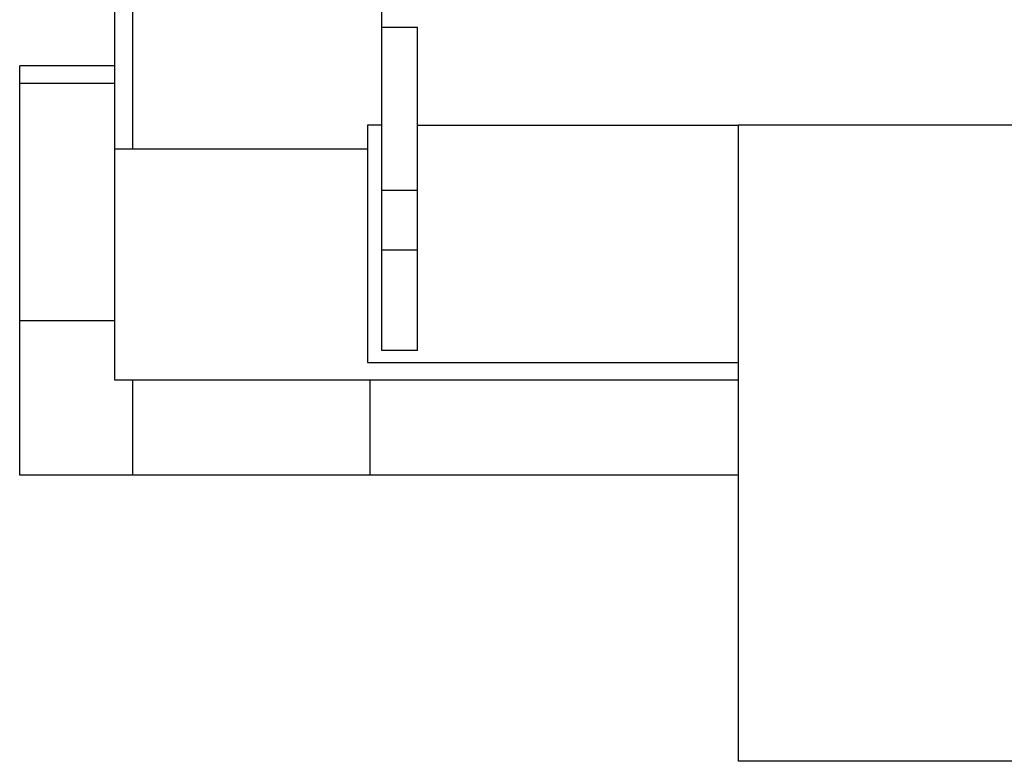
# Model space of a CAD drawing. Header units: millimetres. Extents: x 0 to 1189, y 0 to 841.
# Tile 47 of 184: x 632 to 665, y 239 to 264. Entities that reach past the tile are written whole.
import ezdxf

# ---------------------------------------------------------------- set-up
doc = ezdxf.new("R2010")
doc.units = ezdxf.units.MM
doc.header["$LTSCALE"] = 65.395
for name, color, linetype in [('8M32E_GENSET_GENERATOR_ABL1724', 7, 'CONTINUOUS'), ('8M32E_GENSET_GENERATOR_T1_PBL1725', 7, 'CONTINUOUS'), ('8M32E_GENSET_GRUNDRAHMEN_ABL1726', 7, 'CONTINUOUS'), ('8M32E_GENSET_GRUNDRAHMEN_T1_PBL1727', 7, 'CONTINUOUS'), ('oben_15_VBL1723', 7, 'CONTINUOUS')]:
    doc.layers.add(name, color=color, linetype=linetype)

# ---------------------------------------------------------------- blocks, each defined once
blk = doc.blocks.new('8M32E_GENSET_GENERATOR_T1_PBL1725', base_point=(691.019, 287.417))
at = {"layer": '8M32E_GENSET_GENERATOR_T1_PBL1725', "color": 7, "linetype": 'Continuous'}
for p, q in [((643.939, 255.937), (643.939, 263.937)), ((643.939, 263.437), (645.139, 263.437)), ((645.139, 255.937), (645.139, 263.437)), ((643.459, 260.137), (643.459, 252.137)), ((643.939, 260.137), (643.459, 260.137)), ((645.139, 260.137), (655.939, 260.137)), ((655.939, 260.137), (655.939, 238.697)), ((699.939, 260.137), (655.939, 260.137)), ((643.939, 252.537), (643.939, 255.937)), ((643.939, 255.937), (645.139, 255.937)), ((645.139, 252.537), (645.139, 255.937)), ((645.139, 252.537), (643.939, 252.537)), ((643.459, 252.137), (655.939, 252.137)), ((699.939, 238.697), (655.939, 238.697))]:
    blk.add_line(p, q, dxfattribs=at)
at = {"layer": '8M32E_GENSET_GENERATOR_T1_PBL1725', "color": 9, "linetype": 'Continuous'}
blk.add_line((643.939, 257.937), (645.139, 257.937), dxfattribs=at)
blk = doc.blocks.new('8M32E_GENSET_GENERATOR_ABL1724', base_point=(691.019, 287.417))
at = {"layer": '8M32E_GENSET_GENERATOR_T1_PBL1725'}
blk.add_blockref('8M32E_GENSET_GENERATOR_T1_PBL1725', (691.019, 287.417), dxfattribs=at)
blk = doc.blocks.new('8M32E_GENSET_GRUNDRAHMEN_T1_PBL1727', base_point=(813.219, 294.137))
at = {"layer": '8M32E_GENSET_GRUNDRAHMEN_T1_PBL1727', "color": 7, "linetype": 'Continuous'}
for p, q in [((634.939, 251.537), (634.939, 273.149)), ((635.539, 269.937), (635.539, 259.337)), ((631.739, 248.337), (631.739, 262.137)), ((634.939, 262.137), (631.739, 262.137)), ((634.939, 261.537), (631.739, 261.537)), ((634.939, 259.337), (643.459, 259.337)), ((634.939, 253.537), (631.739, 253.537)), ((655.939, 251.537), (634.939, 251.537)), ((635.539, 251.537), (635.539, 248.337)), ((643.539, 251.537), (643.539, 248.337)), ((655.939, 248.337), (631.739, 248.337))]:
    blk.add_line(p, q, dxfattribs=at)
blk = doc.blocks.new('8M32E_GENSET_GRUNDRAHMEN_ABL1726', base_point=(813.219, 294.137))
at = {"layer": '8M32E_GENSET_GRUNDRAHMEN_T1_PBL1727'}
blk.add_blockref('8M32E_GENSET_GRUNDRAHMEN_T1_PBL1727', (813.219, 294.137), dxfattribs=at)
blk = doc.blocks.new('OBEN_15_VBL1723', base_point=(841.392, 294.137))
at = {"layer": '8M32E_GENSET_GENERATOR_ABL1724'}
blk.add_blockref('8M32E_GENSET_GENERATOR_ABL1724', (691.019, 287.417), dxfattribs=at)
at = {"layer": '8M32E_GENSET_GRUNDRAHMEN_ABL1726'}
blk.add_blockref('8M32E_GENSET_GRUNDRAHMEN_ABL1726', (813.219, 294.137), dxfattribs=at)

msp = doc.modelspace()

# ---------------------------------------------------------------- block references
at = {"layer": 'oben_15_VBL1723'}
msp.add_blockref('OBEN_15_VBL1723', (841.3924, 294.13694), dxfattribs=at)

doc.saveas('drawing.dxf')
